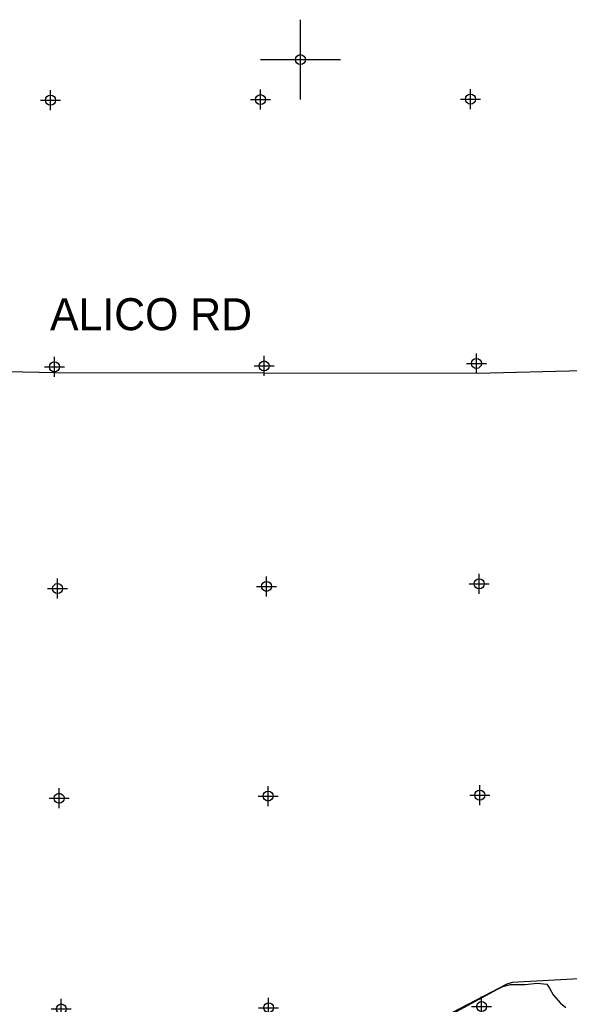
# Model space of a CAD drawing. Extents: x 192051 to 352051, y 710978 to 817615.
# Tile 49 of 85: x 246110 to 259859, y 769581 to 794211. Entities that reach past the tile are written whole.
import ezdxf

# ---------------------------------------------------------------- set-up
doc = ezdxf.new("R2010")
doc.units = 0
doc.header["$LTSCALE"] = 800
doc.header["$PDMODE"] = 34
doc.header["$PDSIZE"] = 250
doc.layers.get('0').update_dxf_attribs({"linetype": 'CONTINUOUS'})
for name, color, linetype in [('MAJROADS', 9, 'CONTINUOUS'), ('SEC', 2, 'CONTINUOUS'), ('WETDBA', 11, 'CONTINUOUS')]:
    doc.layers.add(name, color=color, linetype=linetype)

# ---------------------------------------------------------------- blocks, each defined once
blk = doc.blocks.new('TICK')
at = {"color": 0}
for points in [[(500, 0), (500, 1000)], [(0, 500), (1000, 500)]]:
    blk.add_lwpolyline(points, dxfattribs=at)
blk.add_point((500, 500), dxfattribs=at)

msp = doc.modelspace()

# ---------------------------------------------------------------- linework, layer by layer
at = {"layer": 'MAJROADS', "color": 0}
for points in [[(241704, 785493), (247007, 785386), (252211, 785381), (257556, 785366), (262811, 785502), (264412, 785507), (264537, 785472), (264579, 785413), (265033, 784505), (265517, 783228), (266794, 780319), (268152, 776974), (268966, 775024), (269303, 774083), (269427, 772766), (269756, 770853)], [(315710, 770097), (310472, 769985), (305184, 769874), (299871, 769780), (294592, 769703), (289313, 769717), (284009, 769715), (279929, 769763), (278772, 769671), (274892, 769658), (274432, 769737), (274248, 769822), (273814, 770102), (273465, 770465), (273207, 770668), (273015, 770778), (272763, 770846), (269798, 770751), (258426, 770130), (258294, 770083), (245978, 763663)]]:
    msp.add_lwpolyline(points, dxfattribs=at)
at = {"layer": 'SEC', "color": 0}
for p in [(246880, 792197), (252133, 792211), (257387, 792224), (246978, 785528), (252223, 785549), (257535, 785613), (252285, 780036), (257606, 780099), (247057, 779981), (247095, 774735), (252324, 774791), (257619, 774812), (247150, 769465), (252337, 769496), (257666, 769525)]:
    msp.add_point(p, dxfattribs=at)
at = {"layer": 'WETDBA', "color": 0}
msp.add_lwpolyline([(256398, 769050), (258065, 769958), (258192, 770027), (258389, 770074), (258756, 770074), (259055, 770107), (259300, 770086), (259362, 769986), (259456, 769816), (259641, 769612), (259771, 769503)], dxfattribs=at)

# ---------------------------------------------------------------- block references
at = {"color": 0, "xscale": 2, "yscale": 2, "zscale": 2}
msp.add_blockref('TICK', (252133, 792211), dxfattribs=at)

# ---------------------------------------------------------------- texts
at = {"layer": 'MAJROADS', "color": 0}
msp.add_text('ALICO RD', height=800, dxfattribs=at).set_placement((246869, 786444))

doc.saveas('drawing.dxf')
